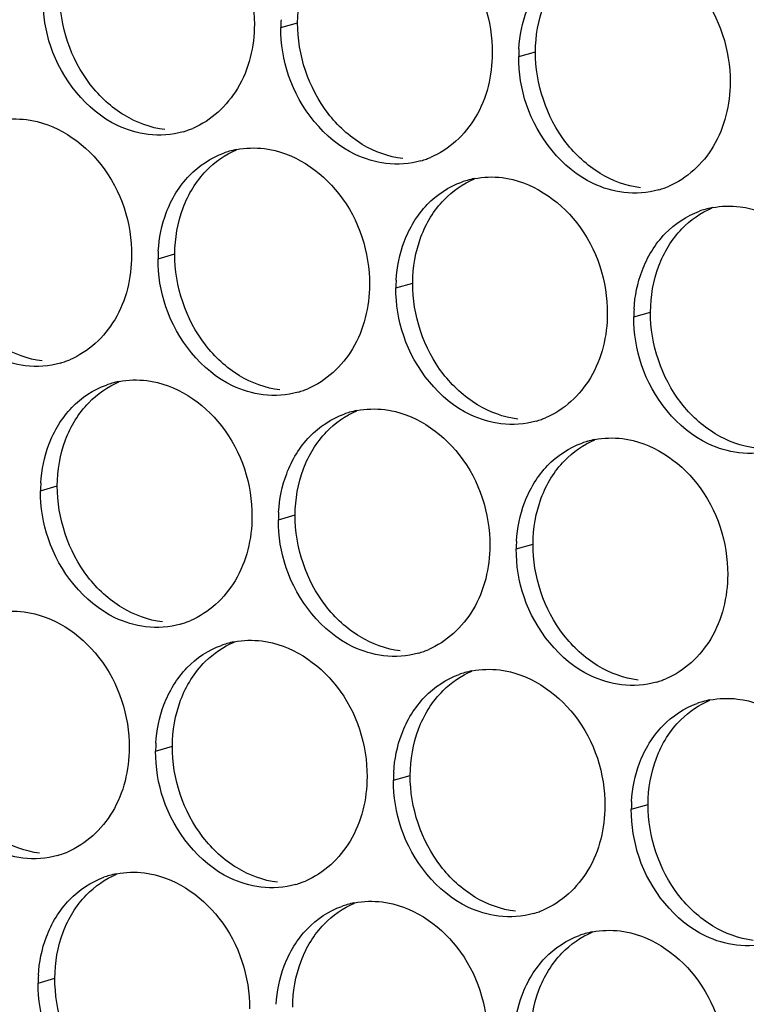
# Paper-space layout '45651_1_3' of a CAD drawing. Header units: millimetres. Extents: x -231 to 594, y 0 to 420.
# Tile 35 of 247: x 98.17 to 102.81, y 117.68 to 123.97. Entities that reach past the tile are written whole.
import ezdxf

# ---------------------------------------------------------------- set-up
doc = ezdxf.new("R2010")
doc.units = ezdxf.units.MM
doc.header["$LTSCALE"] = 32.67
doc.layers.add('02___PRT_ALL_AXES', color=7, linetype='CONTINUOUS')

psp = doc.layouts.new('45651_1_3')

# ---------------------------------------------------------------- linework, layer by layer
at = {"layer": '02___PRT_ALL_AXES', "color": 7, "linetype": 'CONTINUOUS'}
for p, q in [((99.8348, 123.9214), (99.942, 123.9521)), ((101.3544, 123.736), (101.4616, 123.7666)), ((99.0504, 122.4438), (99.1576, 122.4745)), ((100.57, 122.2583), (100.6772, 122.289)), ((102.0896, 122.0728), (102.1968, 122.1035)), ((98.2997, 120.962), (98.4069, 120.9927)), ((99.8193, 120.7765), (99.9265, 120.8072)), ((101.3389, 120.5911), (101.4461, 120.6217)), ((99.0348, 119.2989), (99.142, 119.3296)), ((100.5544, 119.1134), (100.6616, 119.1441)), ((102.074, 118.9279), (102.1812, 118.9586)), ((98.2842, 117.8171), (98.3914, 117.8478))]:
    psp.add_line(p, q, dxfattribs=at)
at = {"layer": '02___PRT_ALL_AXES', "color": 3, "linetype": 'CONTINUOUS'}
for centre, radius, start, end in [((100.7267, 123.917), 0.8918, 176.51802, 179.71686), ((102.2462, 123.7316), 0.8918, 176.51802, 179.71686), ((99.0606, 123.7811), 0.5467, 285.94061, 289.76751), ((99.0601, 123.7824), 0.5481, 289.77289, 292.73686), ((99.6558, 122.6048), 0.5467, 105.94061, 109.76751), ((99.6572, 122.5997), 0.5519, 100.97724, 105.93831), ((100.5796, 123.5969), 0.5481, 289.77289, 292.73686), ((100.5802, 123.5956), 0.5467, 285.94061, 289.76751), ((101.1754, 122.4193), 0.5467, 105.94061, 109.76751), ((101.1768, 122.4143), 0.5519, 100.97724, 105.93831), ((102.0992, 123.4114), 0.5481, 289.77289, 292.73686), ((102.0998, 123.4101), 0.5467, 285.94061, 289.76751), ((102.695, 122.2338), 0.5467, 105.94061, 109.76751), ((102.6964, 122.2288), 0.5519, 100.97724, 105.93831), ((99.9422, 122.4394), 0.8918, 176.51802, 179.71686), ((101.4618, 122.2539), 0.8918, 176.51802, 179.71686), ((102.9814, 122.0684), 0.8918, 176.51802, 179.71686), ((98.2761, 122.3034), 0.5467, 285.94061, 289.76751), ((98.2756, 122.3047), 0.5481, 289.77289, 292.73686), ((98.9051, 121.123), 0.5467, 105.94061, 109.76751), ((98.9065, 121.118), 0.5519, 100.97724, 105.93831), ((99.7957, 122.1179), 0.5467, 285.94061, 289.76751), ((99.7952, 122.1192), 0.5481, 289.77289, 292.73686), ((100.4247, 120.9375), 0.5467, 105.94061, 109.76751), ((100.4261, 120.9325), 0.5519, 100.97724, 105.93831), ((101.3153, 121.9325), 0.5467, 285.94061, 289.76751), ((101.3148, 121.9338), 0.5481, 289.77289, 292.73686), ((101.9443, 120.7521), 0.5467, 105.94061, 109.76751), ((101.9457, 120.747), 0.5519, 100.97724, 105.93831), ((99.1915, 120.9576), 0.8918, 176.51802, 179.71686), ((100.7111, 120.7721), 0.8918, 176.51802, 179.71686), ((102.2307, 120.5867), 0.8918, 176.51802, 179.71686), ((99.045, 120.6362), 0.5467, 285.94061, 289.76751), ((99.0445, 120.6375), 0.5481, 289.77289, 292.73686), ((99.6403, 119.4599), 0.5467, 105.94061, 109.76751), ((99.6417, 119.4549), 0.5519, 100.97724, 105.93831), ((100.5641, 120.452), 0.5481, 289.77289, 292.73686), ((100.5646, 120.4507), 0.5467, 285.94061, 289.76751), ((101.1598, 119.2744), 0.5467, 105.94061, 109.76751), ((101.1613, 119.2694), 0.5519, 100.97724, 105.93831), ((102.0837, 120.2665), 0.5481, 289.77289, 292.73686), ((102.0842, 120.2652), 0.5467, 285.94061, 289.76751), ((102.6794, 119.0889), 0.5467, 105.94061, 109.76751), ((102.6808, 119.0839), 0.5519, 100.97724, 105.93831), ((99.9267, 119.2945), 0.8918, 176.51802, 179.71686), ((101.4463, 119.109), 0.8918, 176.51802, 179.71686), ((102.9658, 118.9235), 0.8918, 176.51802, 179.71686), ((98.2606, 119.1585), 0.5467, 285.94061, 289.76751), ((98.2601, 119.1598), 0.5481, 289.77289, 292.73686), ((98.8896, 117.9781), 0.5467, 105.94061, 109.76751), ((98.891, 117.9731), 0.5519, 100.97724, 105.93831), ((99.7802, 118.973), 0.5467, 285.94061, 289.76751), ((99.7797, 118.9744), 0.5481, 289.77289, 292.73686), ((100.4092, 117.7926), 0.5467, 105.94061, 109.76751), ((100.4106, 117.7876), 0.5519, 100.97724, 105.93831), ((101.2998, 118.7876), 0.5467, 285.94061, 289.76751), ((101.2992, 118.7889), 0.5481, 289.77289, 292.73686), ((101.9287, 117.6072), 0.5467, 105.94061, 109.76751), ((101.9302, 117.6021), 0.5519, 100.97724, 105.93831), ((99.176, 117.8127), 0.8918, 176.51802, 179.71686)]:
    psp.add_arc(centre, radius, start, end, dxfattribs=at)
for points, knots in [([(98.9945, 124.8107), (99.1788, 124.7882), (99.5422, 124.5471), (99.667, 124.146), (99.666, 123.942)], [0, 0, 0, 0, 0.476473, 1, 1, 1, 1]), ([(100.5141, 124.6252), (100.6984, 124.6027), (101.0618, 124.3616), (101.1866, 123.9606), (101.1856, 123.7566)], [0, 0, 0, 0, 0.476473, 1, 1, 1, 1]), ([(102.0337, 124.4397), (102.218, 124.4173), (102.5814, 124.1761), (102.7062, 123.7751), (102.7052, 123.5711)], [0, 0, 0, 0, 0.476473, 1, 1, 1, 1]), ([(99.666, 123.942), (99.6653, 123.8007), (99.6023, 123.5245), (99.3898, 123.3262), (99.2719, 123.2768)], [0, 0, 0, 0, 0.525086, 1, 1, 1, 1]), ([(98.9867, 123.2383), (98.9192, 123.2465), (98.6388, 123.3304), (98.4351, 123.5914), (98.3652, 123.7998)], [0, 0, 0, 0, 0.236458, 1, 1, 1, 1]), ([(101.1856, 123.7566), (101.1849, 123.6153), (101.1219, 123.3391), (100.9094, 123.1407), (100.7915, 123.0914)], [0, 0, 0, 0, 0.525086, 1, 1, 1, 1]), ([(100.5063, 123.0528), (100.4387, 123.061), (100.1584, 123.1449), (99.9547, 123.4059), (99.8848, 123.6143)], [0, 0, 0, 0, 0.236458, 1, 1, 1, 1]), ([(102.7052, 123.5711), (102.7045, 123.4298), (102.6415, 123.1536), (102.429, 122.9553), (102.3111, 122.9059)], [0, 0, 0, 0, 0.525086, 1, 1, 1, 1]), ([(102.0259, 122.8673), (101.9583, 122.8755), (101.678, 122.9594), (101.4743, 123.2204), (101.4043, 123.4288)], [0, 0, 0, 0, 0.236458, 1, 1, 1, 1]), ([(98.2101, 123.3331), (98.3944, 123.3106), (98.7577, 123.0695), (98.8826, 122.6684), (98.8815, 122.4644)], [0, 0, 0, 0, 0.476473, 1, 1, 1, 1]), ([(99.7296, 123.1476), (99.9139, 123.1251), (100.2773, 122.884), (100.4021, 122.4829), (100.4011, 122.2789)], [0, 0, 0, 0, 0.476473, 1, 1, 1, 1]), ([(101.2492, 122.9621), (101.4335, 122.9396), (101.7969, 122.6985), (101.9217, 122.2974), (101.9207, 122.0934)], [0, 0, 0, 0, 0.476473, 1, 1, 1, 1]), ([(102.7688, 122.7766), (102.9531, 122.7541), (103.3165, 122.513), (103.4413, 122.112), (103.4403, 121.908)], [0, 0, 0, 0, 0.476473, 1, 1, 1, 1]), ([(98.8815, 122.4644), (98.8809, 122.3231), (98.8179, 122.0469), (98.6053, 121.8486), (98.4875, 121.7992)], [0, 0, 0, 0, 0.525086, 1, 1, 1, 1]), ([(98.2023, 121.7606), (98.1347, 121.7689), (97.8543, 121.8527), (97.6507, 122.1137), (97.5807, 122.3221)], [0, 0, 0, 0, 0.236458, 1, 1, 1, 1]), ([(100.4011, 122.2789), (100.4004, 122.1376), (100.3375, 121.8614), (100.1249, 121.6631), (100.0071, 121.6137)], [0, 0, 0, 0, 0.525086, 1, 1, 1, 1]), ([(99.7219, 121.5751), (99.6543, 121.5834), (99.3739, 121.6672), (99.1703, 121.9282), (99.1003, 122.1366)], [0, 0, 0, 0, 0.236458, 1, 1, 1, 1]), ([(101.9207, 122.0934), (101.92, 121.9521), (101.857, 121.6759), (101.6445, 121.4776), (101.5266, 121.4282)], [0, 0, 0, 0, 0.525086, 1, 1, 1, 1]), ([(101.2415, 121.3897), (101.1739, 121.3979), (100.8935, 121.4818), (100.6899, 121.7428), (100.6199, 121.9512)], [0, 0, 0, 0, 0.236458, 1, 1, 1, 1]), ([(102.761, 121.2042), (102.6935, 121.2124), (102.4131, 121.2963), (102.2094, 121.5573), (102.1395, 121.7657)], [0, 0, 0, 0, 0.236458, 1, 1, 1, 1]), ([(98.979, 121.6658), (99.1633, 121.6433), (99.5267, 121.4022), (99.6515, 121.0012), (99.6505, 120.7972)], [0, 0, 0, 0, 0.476473, 1, 1, 1, 1]), ([(100.4986, 121.4803), (100.6829, 121.4578), (101.0462, 121.2167), (101.171, 120.8157), (101.17, 120.6117)], [0, 0, 0, 0, 0.476473, 1, 1, 1, 1]), ([(102.0181, 121.2949), (102.2024, 121.2724), (102.5658, 121.0313), (102.6906, 120.6302), (102.6896, 120.4262)], [0, 0, 0, 0, 0.476473, 1, 1, 1, 1]), ([(99.6505, 120.7972), (99.6498, 120.6559), (99.5868, 120.3796), (99.3742, 120.1813), (99.2564, 120.1319)], [0, 0, 0, 0, 0.525086, 1, 1, 1, 1]), ([(98.9712, 120.0934), (98.9036, 120.1016), (98.6232, 120.1855), (98.4196, 120.4465), (98.3496, 120.6549)], [0, 0, 0, 0, 0.236458, 1, 1, 1, 1]), ([(101.17, 120.6117), (101.1693, 120.4704), (101.1064, 120.1942), (100.8938, 119.9959), (100.776, 119.9465)], [0, 0, 0, 0, 0.525086, 1, 1, 1, 1]), ([(100.4908, 119.9079), (100.4232, 119.9161), (100.1428, 120), (99.9392, 120.261), (99.8692, 120.4694)], [0, 0, 0, 0, 0.236458, 1, 1, 1, 1]), ([(102.6896, 120.4262), (102.6889, 120.2849), (102.6259, 120.0087), (102.4134, 119.8104), (102.2955, 119.761)], [0, 0, 0, 0, 0.525086, 1, 1, 1, 1]), ([(102.0104, 119.7224), (101.9428, 119.7307), (101.6624, 119.8145), (101.4588, 120.0755), (101.3888, 120.2839)], [0, 0, 0, 0, 0.236458, 1, 1, 1, 1]), ([(98.1945, 120.1882), (98.3788, 120.1657), (98.7422, 119.9246), (98.867, 119.5235), (98.866, 119.3195)], [0, 0, 0, 0, 0.476473, 1, 1, 1, 1]), ([(99.7141, 120.0027), (99.8984, 119.9802), (100.2618, 119.7391), (100.3866, 119.338), (100.3856, 119.134)], [0, 0, 0, 0, 0.476473, 1, 1, 1, 1]), ([(101.2337, 119.8172), (101.418, 119.7947), (101.7814, 119.5536), (101.9062, 119.1526), (101.9052, 118.9486)], [0, 0, 0, 0, 0.476473, 1, 1, 1, 1]), ([(102.7533, 119.6317), (102.9376, 119.6092), (103.301, 119.3681), (103.4258, 118.9671), (103.4248, 118.7631)], [0, 0, 0, 0, 0.476473, 1, 1, 1, 1]), ([(98.866, 119.3195), (98.8653, 119.1782), (98.8023, 118.902), (98.5898, 118.7037), (98.4719, 118.6543)], [0, 0, 0, 0, 0.525086, 1, 1, 1, 1]), ([(98.1868, 118.6157), (98.1192, 118.624), (97.8388, 118.7078), (97.6351, 118.9688), (97.5652, 119.1772)], [0, 0, 0, 0, 0.236458, 1, 1, 1, 1]), ([(100.3856, 119.134), (100.3849, 118.9927), (100.3219, 118.7165), (100.1094, 118.5182), (99.9915, 118.4688)], [0, 0, 0, 0, 0.525086, 1, 1, 1, 1]), ([(99.7063, 118.4302), (99.6388, 118.4385), (99.3584, 118.5223), (99.1547, 118.7833), (99.0848, 118.9917)], [0, 0, 0, 0, 0.236458, 1, 1, 1, 1]), ([(101.9052, 118.9486), (101.9045, 118.8073), (101.8415, 118.531), (101.629, 118.3327), (101.5111, 118.2833)], [0, 0, 0, 0, 0.525086, 1, 1, 1, 1]), ([(101.2259, 118.2448), (101.1583, 118.253), (100.878, 118.3369), (100.6743, 118.5979), (100.6044, 118.8063)], [0, 0, 0, 0, 0.236458, 1, 1, 1, 1]), ([(102.7455, 118.0593), (102.6779, 118.0675), (102.3976, 118.1514), (102.1939, 118.4124), (102.1239, 118.6208)], [0, 0, 0, 0, 0.236458, 1, 1, 1, 1]), ([(98.9634, 118.5209), (99.1477, 118.4984), (99.5111, 118.2573), (99.6359, 117.8563), (99.6349, 117.6523)], [0, 0, 0, 0, 0.476473, 1, 1, 1, 1]), ([(100.483, 118.3354), (100.6673, 118.3129), (101.0307, 118.0718), (101.1555, 117.6708), (101.1545, 117.4668)], [0, 0, 0, 0, 0.476473, 1, 1, 1, 1]), ([(102.0026, 118.15), (102.1869, 118.1275), (102.5503, 117.8864), (102.6751, 117.4853), (102.6741, 117.2813)], [0, 0, 0, 0, 0.476473, 1, 1, 1, 1])]:
    psp.add_open_spline(points, degree=3, knots=knots, dxfattribs=at)
at = {"layer": '02___PRT_ALL_AXES', "color": 7, "linetype": 'CONTINUOUS'}
for points in [[(99.942, 123.9521), (99.9425, 124.0519), (99.9598, 124.1533), (99.9949, 124.2467)], [(98.6175, 123.5575), (98.4927, 123.7189), (98.4214, 123.9336), (98.4225, 124.1376)], [(101.4616, 123.7666), (101.4621, 123.8664), (101.4794, 123.9679), (101.5145, 124.0612)], [(100.1371, 123.372), (100.0123, 123.5334), (99.941, 123.7481), (99.942, 123.9521)], [(101.6567, 123.1865), (101.5319, 123.3479), (101.4606, 123.5626), (101.4616, 123.7666)], [(98.8358, 123.3603), (98.7519, 123.4111), (98.6775, 123.4799), (98.6175, 123.5575)], [(99.0939, 123.2689), (99.0033, 123.28), (98.9139, 123.313), (98.8358, 123.3603)], [(100.3554, 123.1748), (100.2715, 123.2257), (100.1971, 123.2945), (100.1371, 123.372)], [(100.6135, 123.0835), (100.5229, 123.0945), (100.4334, 123.1275), (100.3554, 123.1748)], [(101.8749, 122.9894), (101.7911, 123.0402), (101.7167, 123.109), (101.6567, 123.1865)], [(99.3581, 123.0063), (99.4126, 123.0626), (99.4794, 123.1094), (99.5517, 123.1397)], [(99.2105, 122.7691), (99.2433, 122.8562), (99.2934, 122.9393), (99.3581, 123.0063)], [(102.1331, 122.898), (102.0425, 122.909), (101.953, 122.9421), (101.8749, 122.9894)], [(100.8777, 122.8208), (100.9322, 122.8771), (100.999, 122.9239), (101.0713, 122.9542)], [(100.7301, 122.5836), (100.7629, 122.6708), (100.813, 122.7538), (100.8777, 122.8208)], [(99.1576, 122.4745), (99.1581, 122.5742), (99.1753, 122.6757), (99.2105, 122.7691)], [(102.3973, 122.6353), (102.4517, 122.6917), (102.5186, 122.7384), (102.5908, 122.7687)], [(102.2497, 122.3981), (102.2825, 122.4853), (102.3326, 122.5683), (102.3973, 122.6353)], [(100.6772, 122.289), (100.6777, 122.3888), (100.6949, 122.4902), (100.7301, 122.5836)], [(99.3527, 121.8944), (99.2278, 122.0557), (99.1566, 122.2705), (99.1576, 122.4745)], [(102.1968, 122.1035), (102.1973, 122.2033), (102.2145, 122.3047), (102.2497, 122.3981)], [(100.8722, 121.7089), (100.7474, 121.8703), (100.6762, 122.085), (100.6772, 122.289)], [(102.3918, 121.5234), (102.267, 121.6848), (102.1957, 121.8995), (102.1968, 122.1035)], [(98.3095, 121.7913), (98.2189, 121.8023), (98.1294, 121.8354), (98.0513, 121.8827)], [(99.5709, 121.6972), (99.4871, 121.748), (99.4126, 121.8168), (99.3527, 121.8944)], [(101.0905, 121.5117), (101.0066, 121.5625), (100.9322, 121.6313), (100.8722, 121.7089)], [(98.6075, 121.5245), (98.6619, 121.5809), (98.7287, 121.6276), (98.801, 121.6579)], [(99.8291, 121.6058), (99.7385, 121.6169), (99.649, 121.6499), (99.5709, 121.6972)], [(98.4598, 121.2873), (98.4926, 121.3745), (98.5428, 121.4575), (98.6075, 121.5245)], [(102.6101, 121.3263), (102.5262, 121.3771), (102.4518, 121.4459), (102.3918, 121.5234)], [(100.1271, 121.339), (100.1815, 121.3954), (100.2483, 121.4422), (100.3206, 121.4724)], [(101.3487, 121.4203), (101.258, 121.4314), (101.1686, 121.4644), (101.0905, 121.5117)], [(99.9794, 121.1018), (100.0122, 121.189), (100.0624, 121.272), (100.1271, 121.339)], [(98.4069, 120.9927), (98.4074, 121.0925), (98.4247, 121.1939), (98.4598, 121.2873)], [(101.6466, 121.1535), (101.7011, 121.2099), (101.7679, 121.2567), (101.8402, 121.287)], [(102.8682, 121.2349), (102.7776, 121.2459), (102.6882, 121.2789), (102.6101, 121.3263)], [(101.499, 120.9163), (101.5318, 121.0035), (101.5819, 121.0866), (101.6466, 121.1535)], [(99.9265, 120.8072), (99.927, 120.907), (99.9442, 121.0084), (99.9794, 121.1018)], [(98.602, 120.4126), (98.4772, 120.574), (98.4059, 120.7887), (98.4069, 120.9927)], [(101.4461, 120.6217), (101.4466, 120.7215), (101.4638, 120.823), (101.499, 120.9163)], [(100.1216, 120.2271), (99.9967, 120.3885), (99.9255, 120.6032), (99.9265, 120.8072)], [(101.6411, 120.0417), (101.5163, 120.203), (101.4451, 120.4177), (101.4461, 120.6217)], [(98.8202, 120.2154), (98.7364, 120.2662), (98.662, 120.3351), (98.602, 120.4126)], [(99.0784, 120.124), (98.9878, 120.1351), (98.8983, 120.1681), (98.8202, 120.2154)], [(100.3398, 120.03), (100.256, 120.0808), (100.1815, 120.1496), (100.1216, 120.2271)], [(100.598, 119.9386), (100.5074, 119.9496), (100.4179, 119.9827), (100.3398, 120.03)], [(101.8594, 119.8445), (101.7755, 119.8953), (101.7011, 119.9641), (101.6411, 120.0417)], [(99.3517, 119.8706), (99.4043, 119.9228), (99.4678, 119.9661), (99.5361, 119.9948)], [(99.1949, 119.6242), (99.2292, 119.7153), (99.2826, 119.802), (99.3517, 119.8706)], [(102.1176, 119.7531), (102.027, 119.7641), (101.9375, 119.7972), (101.8594, 119.8445)], [(100.8713, 119.6851), (100.9239, 119.7373), (100.9874, 119.7807), (101.0557, 119.8093)], [(100.7145, 119.4387), (100.7488, 119.5298), (100.8022, 119.6166), (100.8713, 119.6851)], [(99.142, 119.3296), (99.1425, 119.4293), (99.1598, 119.5308), (99.1949, 119.6242)], [(102.3909, 119.4997), (102.4435, 119.5519), (102.5069, 119.5952), (102.5753, 119.6238)], [(102.2341, 119.2532), (102.2684, 119.3443), (102.3218, 119.4311), (102.3909, 119.4997)], [(100.6616, 119.1441), (100.6621, 119.2439), (100.6794, 119.3453), (100.7145, 119.4387)], [(99.3371, 118.7495), (99.2123, 118.9109), (99.141, 119.1256), (99.142, 119.3296)], [(102.1812, 118.9586), (102.1817, 119.0584), (102.199, 119.1598), (102.2341, 119.2532)], [(100.8567, 118.564), (100.7319, 118.7254), (100.6606, 118.9401), (100.6616, 119.1441)], [(102.3763, 118.3785), (102.2515, 118.5399), (102.1802, 118.7546), (102.1812, 118.9586)], [(98.2939, 118.6464), (98.2033, 118.6575), (98.1139, 118.6905), (98.0358, 118.7378)], [(99.5554, 118.5523), (99.4715, 118.6031), (99.3971, 118.6719), (99.3371, 118.7495)], [(101.075, 118.3668), (100.9911, 118.4176), (100.9167, 118.4865), (100.8567, 118.564)], [(98.5919, 118.3796), (98.6464, 118.436), (98.7132, 118.4827), (98.7855, 118.513)], [(99.8135, 118.4609), (99.7229, 118.472), (99.6334, 118.505), (99.5554, 118.5523)], [(98.4443, 118.1424), (98.4771, 118.2296), (98.5272, 118.3126), (98.5919, 118.3796)], [(102.5945, 118.1814), (102.5107, 118.2322), (102.4363, 118.301), (102.3763, 118.3785)], [(100.1115, 118.1941), (100.1659, 118.2505), (100.2328, 118.2973), (100.305, 118.3275)], [(101.3331, 118.2754), (101.2425, 118.2865), (101.153, 118.3195), (101.075, 118.3668)], [(99.9638, 117.9569), (99.9967, 118.0441), (100.0468, 118.1271), (100.1115, 118.1941)], [(98.3914, 117.8478), (98.3919, 117.9476), (98.4091, 118.049), (98.4443, 118.1424)], [(101.6311, 118.0087), (101.6855, 118.065), (101.7524, 118.1118), (101.8246, 118.1421)], [(102.8527, 118.09), (102.7621, 118.101), (102.6726, 118.1341), (102.5945, 118.1814)], [(101.4834, 117.7715), (101.5162, 117.8586), (101.5664, 117.9417), (101.6311, 118.0087)], [(99.911, 117.6623), (99.9114, 117.7621), (99.9287, 117.8636), (99.9638, 117.9569)], [(98.5864, 117.2677), (98.4616, 117.4291), (98.3904, 117.6438), (98.3914, 117.8478)], [(101.4305, 117.4769), (101.431, 117.5766), (101.4483, 117.6781), (101.4834, 117.7715)]]:
    psp.add_open_spline(points, degree=3, dxfattribs=at)
at = {"layer": '02___PRT_ALL_AXES', "color": 3, "linetype": 'CONTINUOUS'}
for points in [[(98.3652, 123.7998), (98.3322, 123.8981), (98.3147, 124.0032), (98.3153, 124.1069)], [(101.3561, 123.7857), (101.3611, 123.8689), (101.3779, 123.9525), (101.4073, 124.0306)], [(99.8848, 123.6143), (99.8518, 123.7126), (99.8343, 123.8177), (99.8348, 123.9214)], [(101.4043, 123.4288), (101.3713, 123.5271), (101.3539, 123.6322), (101.3544, 123.736)], [(98.0325, 123.3271), (98.0907, 123.3383), (98.1513, 123.3402), (98.2101, 123.3331)], [(99.2107, 123.2554), (99.1387, 123.2348), (99.0611, 123.2292), (98.9867, 123.2383)], [(99.5521, 123.1416), (99.6102, 123.1529), (99.6709, 123.1548), (99.7296, 123.1476)], [(99.251, 122.9756), (99.3118, 123.0386), (99.3885, 123.0897), (99.4709, 123.1193)], [(100.7303, 123.0699), (100.6583, 123.0493), (100.5807, 123.0437), (100.5063, 123.0528)], [(99.1033, 122.7384), (99.1361, 122.8256), (99.1862, 122.9086), (99.251, 122.9756)], [(101.0717, 122.9561), (101.1298, 122.9674), (101.1905, 122.9693), (101.2492, 122.9621)], [(100.7705, 122.7901), (100.8314, 122.8531), (100.9081, 122.9042), (100.9905, 122.9338)], [(102.2499, 122.8844), (102.1779, 122.8638), (102.1002, 122.8582), (102.0259, 122.8673)], [(100.6229, 122.5529), (100.6557, 122.6401), (100.7058, 122.7231), (100.7705, 122.7901)], [(102.5913, 122.7706), (102.6494, 122.7819), (102.71, 122.7838), (102.7688, 122.7766)], [(99.052, 122.4935), (99.0571, 122.5768), (99.0739, 122.6604), (99.1033, 122.7384)], [(102.2901, 122.6046), (102.351, 122.6676), (102.4277, 122.7187), (102.5101, 122.7483)], [(102.1425, 122.3674), (102.1753, 122.4546), (102.2254, 122.5376), (102.2901, 122.6046)], [(100.5716, 122.3081), (100.5767, 122.3913), (100.5935, 122.4749), (100.6229, 122.5529)], [(99.1003, 122.1366), (99.0673, 122.235), (99.0499, 122.3401), (99.0504, 122.4438)], [(102.0912, 122.1226), (102.0963, 122.2058), (102.1131, 122.2894), (102.1425, 122.3674)], [(100.6199, 121.9512), (100.5869, 122.0495), (100.5695, 122.1546), (100.57, 122.2583)], [(102.1395, 121.7657), (102.1065, 121.864), (102.089, 121.9691), (102.0896, 122.0728)], [(98.4263, 121.7777), (98.3543, 121.7571), (98.2766, 121.7515), (98.2023, 121.7606)], [(98.8014, 121.6598), (98.8596, 121.6711), (98.9202, 121.673), (98.979, 121.6658)], [(98.5003, 121.4938), (98.5611, 121.5568), (98.6378, 121.6079), (98.7202, 121.6375)], [(99.9459, 121.5922), (99.8739, 121.5717), (99.7962, 121.5661), (99.7219, 121.5751)], [(98.3526, 121.2566), (98.3854, 121.3438), (98.4356, 121.4268), (98.5003, 121.4938)], [(100.321, 121.4743), (100.3791, 121.4856), (100.4398, 121.4875), (100.4986, 121.4803)], [(100.0199, 121.3083), (100.0807, 121.3713), (100.1574, 121.4224), (100.2398, 121.452)], [(101.4655, 121.4068), (101.3935, 121.3862), (101.3158, 121.3806), (101.2415, 121.3897)], [(99.8722, 121.0711), (99.905, 121.1583), (99.9552, 121.2414), (100.0199, 121.3083)], [(101.8406, 121.2889), (101.8987, 121.3001), (101.9594, 121.302), (102.0181, 121.2949)], [(98.3013, 121.0118), (98.3064, 121.095), (98.3232, 121.1786), (98.3526, 121.2566)], [(101.5394, 121.1229), (101.6003, 121.1859), (101.677, 121.2369), (101.7594, 121.2666)], [(102.985, 121.2213), (102.913, 121.2007), (102.8354, 121.1951), (102.761, 121.2042)], [(101.3918, 120.8857), (101.4246, 120.9728), (101.4747, 121.0559), (101.5394, 121.1229)], [(99.8209, 120.8263), (99.826, 120.9095), (99.8428, 120.9931), (99.8722, 121.0711)], [(98.3496, 120.6549), (98.3166, 120.7532), (98.2992, 120.8583), (98.2997, 120.962)], [(101.3405, 120.6408), (101.3456, 120.7241), (101.3624, 120.8076), (101.3918, 120.8857)], [(99.8692, 120.4694), (99.8362, 120.5677), (99.8188, 120.6728), (99.8193, 120.7765)], [(101.3888, 120.2839), (101.3558, 120.3823), (101.3384, 120.4873), (101.3389, 120.5911)], [(98.017, 120.1822), (98.0751, 120.1935), (98.1357, 120.1953), (98.1945, 120.1882)], [(99.1952, 120.1105), (99.1232, 120.0899), (99.0455, 120.0843), (98.9712, 120.0934)], [(99.5366, 119.9967), (99.5947, 120.008), (99.6553, 120.0099), (99.7141, 120.0027)], [(99.2354, 119.8307), (99.2962, 119.8937), (99.3729, 119.9448), (99.4554, 119.9744)], [(100.7148, 119.925), (100.6428, 119.9044), (100.5651, 119.8988), (100.4908, 119.9079)], [(99.0877, 119.5935), (99.1206, 119.6807), (99.1707, 119.7637), (99.2354, 119.8307)], [(101.0562, 119.8112), (101.1143, 119.8225), (101.1749, 119.8244), (101.2337, 119.8172)], [(100.755, 119.6452), (100.8158, 119.7082), (100.8925, 119.7593), (100.9749, 119.7889)], [(102.2344, 119.7395), (102.1624, 119.7189), (102.0847, 119.7133), (102.0104, 119.7224)], [(100.6073, 119.408), (100.6401, 119.4952), (100.6903, 119.5782), (100.755, 119.6452)], [(102.5757, 119.6257), (102.6339, 119.637), (102.6945, 119.6389), (102.7533, 119.6317)], [(99.0365, 119.3487), (99.0416, 119.4319), (99.0584, 119.5155), (99.0877, 119.5935)], [(102.2746, 119.4597), (102.3354, 119.5227), (102.4121, 119.5738), (102.4945, 119.6034)], [(102.1269, 119.2225), (102.1597, 119.3097), (102.2099, 119.3928), (102.2746, 119.4597)], [(100.5561, 119.1632), (100.5611, 119.2464), (100.578, 119.33), (100.6073, 119.408)], [(99.0848, 118.9917), (99.0518, 119.0901), (99.0343, 119.1952), (99.0348, 119.2989)], [(102.0757, 118.9777), (102.0807, 119.0609), (102.0975, 119.1445), (102.1269, 119.2225)], [(100.6044, 118.8063), (100.5713, 118.9046), (100.5539, 119.0097), (100.5544, 119.1134)], [(102.1239, 118.6208), (102.0909, 118.7191), (102.0735, 118.8242), (102.074, 118.9279)], [(98.4107, 118.6328), (98.3387, 118.6123), (98.2611, 118.6066), (98.1868, 118.6157)], [(98.7859, 118.5149), (98.844, 118.5262), (98.9047, 118.5281), (98.9634, 118.5209)], [(98.4847, 118.3489), (98.5456, 118.4119), (98.6223, 118.463), (98.7047, 118.4926)], [(99.9303, 118.4473), (99.8583, 118.4268), (99.7807, 118.4212), (99.7063, 118.4302)], [(98.3371, 118.1117), (98.3699, 118.1989), (98.42, 118.2819), (98.4847, 118.3489)], [(100.3055, 118.3295), (100.3636, 118.3407), (100.4242, 118.3426), (100.483, 118.3354)], [(100.0043, 118.1635), (100.0652, 118.2264), (100.1418, 118.2775), (100.2243, 118.3071)], [(101.4499, 118.2619), (101.3779, 118.2413), (101.3003, 118.2357), (101.2259, 118.2448)], [(99.8567, 117.9263), (99.8895, 118.0134), (99.9396, 118.0965), (100.0043, 118.1635)], [(101.8251, 118.144), (101.8832, 118.1553), (101.9438, 118.1571), (102.0026, 118.15)], [(98.2858, 117.8669), (98.2909, 117.9501), (98.3077, 118.0337), (98.3371, 118.1117)], [(101.5239, 117.978), (101.5847, 118.041), (101.6614, 118.092), (101.7438, 118.1217)], [(102.9695, 118.0764), (102.8975, 118.0558), (102.8198, 118.0502), (102.7455, 118.0593)], [(101.3762, 117.7408), (101.409, 117.8279), (101.4592, 117.911), (101.5239, 117.978)], [(99.8054, 117.6814), (99.8105, 117.7646), (99.8273, 117.8482), (99.8567, 117.9263)], [(98.3341, 117.51), (98.3011, 117.6083), (98.2837, 117.7134), (98.2842, 117.8171)], [(101.325, 117.4959), (101.33, 117.5792), (101.3469, 117.6627), (101.3762, 117.7408)]]:
    psp.add_open_spline(points, degree=3, dxfattribs=at)

doc.saveas('drawing.dxf')
